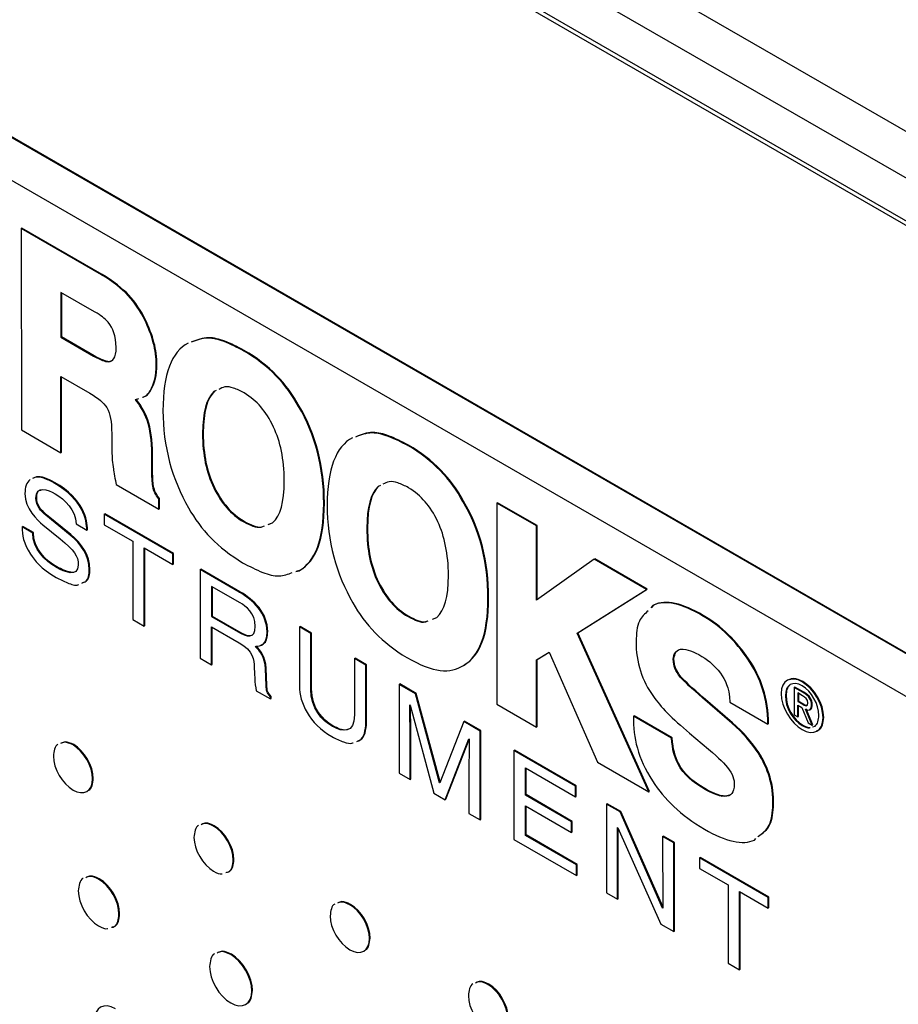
# Model space of a CAD drawing. Header units: inches. Extents: x 5.4 to 25.7, y 4.9 to 18.5.
# Tile 28 of 30: x 22.8 to 23.8, y 12.5 to 13.5. Entities that reach past the tile are written whole.
import ezdxf

# ---------------------------------------------------------------- set-up
doc = ezdxf.new("R2010")
doc.units = ezdxf.units.IN
doc.header["$LTSCALE"] = 2
doc.header["$MEASUREMENT"] = 0

msp = doc.modelspace()

# ---------------------------------------------------------------- linework, layer by layer
at = {"color": 7, "linetype": 'Continuous', "lineweight": 25}
for p, q in [((22.6729, 14.0488), (24.1837, 13.1766)), ((24.4785, 12.9574), (22.6096, 14.0363)), ((24.4785, 12.9125), (22.6075, 13.9926)), ((22.6129, 13.9847), (24.486, 12.9036)), ((24.2344, 12.6009), (22.6866, 13.4942)), ((24.2351, 12.6013), (22.6873, 13.4946)), ((22.6866, 13.4495), (24.2344, 12.5562)), ((22.8413, 13.3156), (22.842, 13.316)), ((22.8413, 13.3156), (22.8414, 13.105)), ((22.9252, 13.2673), (22.8413, 13.3156)), ((22.9259, 13.2677), (22.842, 13.316)), ((22.9252, 13.2673), (22.9259, 13.2677)), ((22.8827, 13.2489), (22.8826, 13.2021)), ((22.918, 13.2286), (22.8827, 13.2489)), ((22.8834, 13.2485), (22.8833, 13.2026)), ((22.953, 13.2456), (22.9537, 13.246)), ((22.9705, 13.2198), (22.9712, 13.2202)), ((22.8826, 13.2021), (22.8833, 13.2026)), ((22.8826, 13.2021), (22.917, 13.1823)), ((22.8833, 13.2026), (22.9177, 13.1827)), ((22.9794, 13.1962), (22.9801, 13.1966)), ((22.917, 13.1823), (22.9177, 13.1827)), ((23.0737, 13.1878), (23.0744, 13.1882)), ((22.9324, 13.1763), (22.9331, 13.1767)), ((22.9331, 13.1767), (22.9351, 13.1773)), ((22.9825, 13.1725), (22.9832, 13.1729)), ((22.8826, 13.1609), (22.9129, 13.1435)), ((22.8826, 13.0812), (22.8826, 13.1609)), ((22.8833, 13.0816), (22.8833, 13.1605)), ((22.9761, 13.146), (22.9768, 13.1465)), ((23.0452, 13.1461), (23.0428, 13.1451)), ((23.0428, 13.1451), (23.0435, 13.1455)), ((22.9606, 13.1368), (22.9641, 13.1379)), ((23.1314, 13.1294), (23.1321, 13.1298)), ((22.9728, 13.1152), (22.9735, 13.1156)), ((22.8414, 13.105), (22.8826, 13.0812)), ((22.9359, 13.1009), (22.9361, 13.0825)), ((23.0308, 13.1014), (23.0315, 13.1018)), ((23.2455, 13.0887), (23.2462, 13.0891)), ((22.8826, 13.0812), (22.8833, 13.0816)), ((22.9778, 13.0793), (22.9785, 13.0797)), ((22.9778, 13.0655), (22.9778, 13.0793)), ((22.9786, 13.0659), (22.9785, 13.0797)), ((22.9778, 13.0655), (22.9786, 13.0659)), ((22.8755, 13.0497), (22.8762, 13.0501)), ((22.9406, 13.0478), (22.9851, 13.0221)), ((23.217, 13.047), (23.2146, 13.0459)), ((22.9788, 13.0462), (22.9796, 13.0466)), ((23.0426, 13.0443), (23.0433, 13.0448)), ((23.2146, 13.0459), (23.2153, 13.0463)), ((22.8566, 13.0335), (22.8574, 13.0339)), ((22.9851, 13.033), (22.9858, 13.0334)), ((22.9851, 13.0221), (22.9851, 13.033)), ((22.9858, 13.0225), (22.9858, 13.0334)), ((23.1576, 13.0282), (23.1583, 13.0286)), ((23.3032, 13.0302), (23.3039, 13.0306)), ((23.3388, 13.0285), (23.3395, 13.0289)), ((23.3388, 13.0285), (23.3388, 12.8182)), ((23.3802, 13.0048), (23.3388, 13.0285)), ((23.3809, 13.0052), (23.3395, 13.0289)), ((22.8671, 13.0157), (22.8678, 13.0161)), ((22.8931, 12.9955), (22.8678, 13.0161)), ((22.9281, 13.0169), (22.9288, 13.0173)), ((22.9998, 12.9755), (22.9281, 13.0169)), ((22.9281, 13.0169), (22.9281, 13.0058)), ((23.0005, 12.9759), (22.9288, 13.0173)), ((22.9851, 13.0221), (22.9858, 13.0225)), ((22.8639, 13.0058), (22.882, 12.991)), ((22.8924, 12.9951), (22.8671, 13.0157)), ((22.8988, 13.0067), (22.91, 13.0002)), ((22.9281, 13.0058), (22.958, 12.9885)), ((23.074, 13.0088), (23.0748, 13.0093)), ((23.0995, 13.0061), (23.1042, 13.0079)), ((23.1002, 13.0065), (23.1029, 13.0075)), ((22.8421, 13.0037), (22.8428, 13.0041)), ((22.8533, 12.9972), (22.8421, 13.0037)), ((22.854, 12.9976), (22.8428, 13.0041)), ((22.8533, 12.9972), (22.854, 12.9976)), ((22.8924, 12.9951), (22.8931, 12.9955)), ((22.91, 13.0002), (22.9107, 13.0006)), ((23.2026, 13.0023), (23.2033, 13.0027)), ((23.3802, 13.0048), (23.3809, 13.0052)), ((23.3802, 12.9271), (23.3802, 13.0048)), ((23.3809, 12.9276), (23.3809, 13.0052)), ((22.958, 12.9885), (22.958, 12.9068)), ((22.9699, 12.9816), (22.9998, 12.9644)), ((22.9699, 12.8999), (22.9699, 12.9816)), ((22.9706, 12.9003), (22.9706, 12.9812)), ((22.9998, 12.9755), (23.0005, 12.9759)), ((22.9998, 12.9644), (22.9998, 12.9755)), ((23.0006, 12.9648), (23.0005, 12.9759)), ((22.9998, 12.9644), (23.0006, 12.9648)), ((23.4406, 12.9697), (23.3802, 12.9271)), ((23.4406, 12.9697), (23.4413, 12.9701)), ((23.4953, 12.9382), (23.4406, 12.9697)), ((23.496, 12.9386), (23.4413, 12.9701)), ((22.8777, 12.9614), (22.8784, 12.9618)), ((22.9124, 12.9587), (22.9131, 12.9591)), ((23.0284, 12.959), (23.0291, 12.9594)), ((23.0284, 12.959), (23.0284, 12.8662)), ((23.0693, 12.9354), (23.0284, 12.959)), ((23.07, 12.9358), (23.0291, 12.9594)), ((23.1286, 12.957), (23.1319, 12.9578)), ((23.1293, 12.9574), (23.1326, 12.9582)), ((23.2144, 12.9452), (23.2151, 12.9456)), ((23.0701, 12.9241), (23.0403, 12.9413)), ((23.0403, 12.9413), (23.0403, 12.9098)), ((23.0411, 12.9409), (23.0411, 12.9102)), ((23.0693, 12.9354), (23.07, 12.9358)), ((23.4227, 12.8925), (23.4953, 12.9382)), ((23.4234, 12.8929), (23.496, 12.9386)), ((23.4953, 12.9382), (23.496, 12.9386)), ((23.3294, 12.929), (23.3301, 12.9294)), ((23.5019, 12.9215), (23.4997, 12.9189)), ((23.5026, 12.9219), (23.5004, 12.9193)), ((23.5019, 12.9215), (23.5026, 12.9219)), ((22.958, 12.9068), (22.9699, 12.8999)), ((23.0403, 12.9098), (23.0411, 12.9102)), ((23.0403, 12.9098), (23.0681, 12.8938)), ((23.0411, 12.9102), (23.0688, 12.8942)), ((23.2458, 12.9097), (23.2466, 12.9101)), ((23.2713, 12.907), (23.276, 12.9087)), ((23.5538, 12.9106), (23.5545, 12.911)), ((22.9699, 12.8999), (22.9706, 12.9003)), ((23.0403, 12.8991), (23.0693, 12.8824)), ((23.0404, 12.8593), (23.0403, 12.8991)), ((23.0411, 12.8597), (23.0411, 12.8987)), ((23.0681, 12.8938), (23.0688, 12.8942)), ((23.0983, 12.8937), (23.099, 12.8941)), ((23.1322, 12.8991), (23.1329, 12.8995)), ((23.1322, 12.8991), (23.1322, 12.8372)), ((23.1441, 12.8922), (23.1322, 12.8991)), ((23.1448, 12.8926), (23.1329, 12.8995)), ((23.1441, 12.8922), (23.1448, 12.8926)), ((23.1449, 12.8341), (23.1448, 12.8926)), ((23.4227, 12.8925), (23.4234, 12.8929)), ((23.4982, 12.727), (23.4234, 12.8929)), ((23.1441, 12.8337), (23.1441, 12.8922)), ((23.4975, 12.7266), (23.4227, 12.8925)), ((23.3802, 12.8645), (23.3934, 12.8727)), ((23.3809, 12.8649), (23.3934, 12.8727)), ((23.3934, 12.8727), (23.444, 12.7575)), ((23.0284, 12.8662), (23.0404, 12.8593)), ((23.1898, 12.8658), (23.1905, 12.8662)), ((23.1898, 12.8658), (23.1898, 12.8071)), ((23.2018, 12.8589), (23.1898, 12.8658)), ((23.2025, 12.8593), (23.1905, 12.8662)), ((23.3802, 12.8645), (23.3809, 12.8649)), ((23.3802, 12.7943), (23.3802, 12.8645)), ((23.3809, 12.7947), (23.3809, 12.8649)), ((23.5232, 12.8653), (23.5239, 12.8657)), ((23.6012, 12.8652), (23.6019, 12.8656)), ((23.0404, 12.8593), (23.0411, 12.8597)), ((23.0966, 12.855), (23.0973, 12.8554)), ((23.0974, 12.8377), (23.0966, 12.855)), ((23.0981, 12.8381), (23.0973, 12.8554)), ((23.2018, 12.8589), (23.2025, 12.8593)), ((23.2018, 12.7987), (23.2018, 12.8589)), ((23.2025, 12.7991), (23.2025, 12.8593)), ((23.5309, 12.8461), (23.5316, 12.8465)), ((23.658, 12.8415), (23.6587, 12.8419)), ((23.0871, 12.8323), (23.1018, 12.8238)), ((23.0974, 12.8377), (23.0981, 12.8381)), ((23.1441, 12.8337), (23.1449, 12.8341)), ((23.2364, 12.8389), (23.2371, 12.8394)), ((23.2364, 12.8389), (23.2364, 12.7461)), ((23.2535, 12.8291), (23.2364, 12.8389)), ((23.2542, 12.8295), (23.2371, 12.8394)), ((23.6496, 12.8357), (23.6503, 12.8361)), ((23.6496, 12.8357), (23.6496, 12.807)), ((23.6591, 12.8303), (23.6496, 12.8357)), ((23.6598, 12.8307), (23.6503, 12.8361)), ((23.1018, 12.8259), (23.1025, 12.8263)), ((23.1018, 12.8238), (23.1018, 12.8259)), ((23.1018, 12.8238), (23.1025, 12.8242)), ((23.1025, 12.8242), (23.1025, 12.8263)), ((23.2535, 12.8291), (23.2542, 12.8295)), ((23.2787, 12.736), (23.2535, 12.8291)), ((23.2793, 12.7368), (23.2542, 12.8295)), ((23.5539, 12.8248), (23.5546, 12.8252)), ((23.5845, 12.7983), (23.5539, 12.8248)), ((23.5852, 12.7987), (23.5546, 12.8252)), ((23.6404, 12.8268), (23.6411, 12.8272)), ((23.6534, 12.8299), (23.6534, 12.821)), ((23.6585, 12.8269), (23.6534, 12.8299)), ((23.6534, 12.821), (23.6541, 12.8214)), ((23.6534, 12.821), (23.6579, 12.8184)), ((23.6541, 12.8295), (23.6541, 12.8214)), ((23.6541, 12.8214), (23.6586, 12.8188)), ((23.6591, 12.8303), (23.6598, 12.8307)), ((23.2477, 12.8174), (23.2479, 12.8173)), ((23.2479, 12.8173), (23.2728, 12.7251)), ((23.3388, 12.8182), (23.3802, 12.7943)), ((23.5823, 12.8203), (23.6222, 12.7973)), ((23.6534, 12.8173), (23.6577, 12.8148)), ((23.6534, 12.8048), (23.6534, 12.8173)), ((23.6541, 12.8052), (23.6541, 12.8169)), ((23.6577, 12.8148), (23.6643, 12.7985)), ((23.6579, 12.8184), (23.6586, 12.8188)), ((23.6685, 12.7961), (23.6615, 12.8128)), ((23.6693, 12.7965), (23.6622, 12.8132)), ((23.6661, 12.8124), (23.6669, 12.8129)), ((23.6679, 12.817), (23.6686, 12.8174)), ((23.3041, 12.7999), (23.279, 12.7359)), ((23.3041, 12.7999), (23.3048, 12.8003)), ((23.3211, 12.7901), (23.3041, 12.7999)), ((23.3218, 12.7905), (23.3048, 12.8003)), ((23.4815, 12.8056), (23.4822, 12.806)), ((23.5212, 12.7826), (23.4815, 12.8056)), ((23.5219, 12.783), (23.4822, 12.806)), ((23.6496, 12.807), (23.6534, 12.8048)), ((23.6534, 12.8048), (23.6541, 12.8052)), ((23.6798, 12.804), (23.6805, 12.8044)), ((23.1666, 12.7951), (23.1673, 12.7955)), ((23.2018, 12.7987), (23.2025, 12.7991)), ((23.2479, 12.7943), (23.2486, 12.7947)), ((23.2479, 12.7395), (23.2479, 12.7943)), ((23.2487, 12.7399), (23.2486, 12.7947)), ((23.3211, 12.7901), (23.3218, 12.7905)), ((23.3211, 12.6972), (23.3211, 12.7901)), ((23.3218, 12.6977), (23.3218, 12.7905)), ((23.3802, 12.7943), (23.3809, 12.7947)), ((23.5845, 12.7983), (23.5852, 12.7987)), ((23.6222, 12.7973), (23.6229, 12.7978)), ((23.658, 12.7958), (23.6587, 12.7962)), ((23.6643, 12.7985), (23.6685, 12.7961)), ((23.6685, 12.7961), (23.6693, 12.7965)), ((23.2846, 12.7183), (23.3095, 12.7819)), ((23.2854, 12.7187), (23.3098, 12.7811)), ((23.3095, 12.7819), (23.3098, 12.7817)), ((23.5212, 12.7826), (23.5219, 12.783)), ((23.5403, 12.7878), (23.5601, 12.7712)), ((22.8954, 12.7755), (22.8961, 12.7759)), ((23.3565, 12.7696), (23.3572, 12.77)), ((23.3565, 12.7696), (23.3565, 12.6768)), ((23.4209, 12.7324), (23.3565, 12.7696)), ((23.4216, 12.7328), (23.3572, 12.77)), ((23.3095, 12.7587), (23.3095, 12.7039)), ((23.6118, 12.7674), (23.6125, 12.7678)), ((23.3685, 12.7516), (23.4209, 12.7213)), ((23.3685, 12.7231), (23.3685, 12.7516)), ((23.3692, 12.7236), (23.3692, 12.7512)), ((23.444, 12.7575), (23.4975, 12.7266)), ((23.5278, 12.756), (23.5285, 12.7564)), ((22.9159, 12.7401), (22.9166, 12.7405)), ((23.2364, 12.7461), (23.2479, 12.7395)), ((23.2479, 12.7395), (23.2487, 12.7399)), ((23.2787, 12.736), (23.2791, 12.7363)), ((23.279, 12.7359), (23.2787, 12.736)), ((23.4209, 12.7324), (23.4216, 12.7328)), ((23.4209, 12.7213), (23.4209, 12.7324)), ((23.4216, 12.7217), (23.4216, 12.7328)), ((23.5554, 12.7296), (23.5561, 12.73)), ((23.2728, 12.7251), (23.2846, 12.7183)), ((23.2846, 12.7183), (23.2854, 12.7187)), ((23.3685, 12.7231), (23.3692, 12.7236)), ((23.4169, 12.6952), (23.3685, 12.7231)), ((23.4176, 12.6956), (23.3692, 12.7236)), ((23.4209, 12.7213), (23.4216, 12.7217)), ((23.4975, 12.7266), (23.4982, 12.727)), ((23.5733, 12.722), (23.574, 12.7224)), ((23.3685, 12.712), (23.4169, 12.6841)), ((23.3685, 12.681), (23.3685, 12.712)), ((23.3692, 12.6814), (23.3692, 12.7116)), ((23.4534, 12.7137), (23.4542, 12.7141)), ((23.4534, 12.7137), (23.4535, 12.6208)), ((23.4676, 12.7055), (23.4534, 12.7137)), ((23.4683, 12.7059), (23.4542, 12.7141)), ((23.6274, 12.713), (23.6281, 12.7134)), ((23.3095, 12.7039), (23.3211, 12.6972)), ((23.3211, 12.6972), (23.3218, 12.6977)), ((23.4676, 12.7055), (23.4683, 12.7059)), ((23.5118, 12.605), (23.4676, 12.7055)), ((23.5121, 12.6065), (23.4683, 12.7059)), ((23.0424, 12.6906), (23.0432, 12.691)), ((23.4169, 12.6952), (23.4176, 12.6956)), ((23.4169, 12.6841), (23.4169, 12.6952)), ((23.4176, 12.6845), (23.4176, 12.6956)), ((23.465, 12.6891), (23.4653, 12.689)), ((23.465, 12.6142), (23.465, 12.6891)), ((23.4653, 12.689), (23.5102, 12.5881)), ((23.4657, 12.6146), (23.4657, 12.688)), ((23.3565, 12.6768), (23.4218, 12.6391)), ((23.3685, 12.681), (23.3692, 12.6814)), ((23.4218, 12.6502), (23.3685, 12.681)), ((23.4225, 12.6506), (23.3692, 12.6814)), ((23.4169, 12.6841), (23.4176, 12.6845)), ((23.512, 12.6798), (23.5128, 12.6802)), ((23.5236, 12.6732), (23.512, 12.6798)), ((23.512, 12.6798), (23.5121, 12.6049)), ((23.5243, 12.6736), (23.5128, 12.6802)), ((23.6081, 12.6761), (23.6096, 12.6776)), ((23.5236, 12.6732), (23.5243, 12.6736)), ((23.5236, 12.5803), (23.5236, 12.6732)), ((23.5243, 12.5808), (23.5243, 12.6736)), ((23.063, 12.6552), (23.0637, 12.6557)), ((23.5507, 12.6575), (23.5514, 12.6579)), ((23.6225, 12.6161), (23.5507, 12.6575)), ((23.5507, 12.6575), (23.5507, 12.6464)), ((23.6232, 12.6165), (23.5514, 12.6579)), ((23.4218, 12.6502), (23.4225, 12.6506)), ((23.4218, 12.6391), (23.4218, 12.6502)), ((23.4225, 12.6395), (23.4225, 12.6506)), ((23.5507, 12.6464), (23.5806, 12.6291)), ((22.9222, 12.6351), (22.9229, 12.6355)), ((23.4218, 12.6391), (23.4225, 12.6395)), ((23.5806, 12.6291), (23.5806, 12.5474)), ((23.4535, 12.6208), (23.465, 12.6142)), ((23.465, 12.6142), (23.4657, 12.6146)), ((23.5926, 12.6223), (23.6225, 12.605)), ((23.5926, 12.5405), (23.5926, 12.6223)), ((23.5933, 12.541), (23.5933, 12.6218)), ((23.6225, 12.6161), (23.6232, 12.6165)), ((23.6225, 12.605), (23.6225, 12.6161)), ((23.6232, 12.6054), (23.6232, 12.6165)), ((23.1849, 12.6084), (23.1856, 12.6088)), ((23.5118, 12.605), (23.5121, 12.6051)), ((23.5121, 12.6049), (23.5118, 12.605)), ((23.6225, 12.605), (23.6232, 12.6054)), ((22.9435, 12.5984), (22.9442, 12.5988)), ((23.5102, 12.5881), (23.5236, 12.5803)), ((23.2054, 12.5731), (23.2061, 12.5735)), ((23.5236, 12.5803), (23.5243, 12.5808)), ((23.0603, 12.5563), (23.061, 12.5567)), ((23.5806, 12.5474), (23.5926, 12.5405)), ((23.5926, 12.5405), (23.5933, 12.541)), ((23.3294, 12.525), (23.3302, 12.5254)), ((23.0824, 12.5183), (23.0831, 12.5187))]:
    msp.add_line(p, q, dxfattribs=at)
for points in [[(22.953, 13.2456), (22.9468, 13.2525), (22.9368, 13.2603), (22.9252, 13.2673)], [(22.9537, 13.246), (22.9475, 13.2529), (22.9375, 13.2607), (22.9259, 13.2677)], [(22.9705, 13.2198), (22.9662, 13.2286), (22.9596, 13.2386), (22.953, 13.2456)], [(22.9712, 13.2202), (22.967, 13.229), (22.9603, 13.239), (22.9537, 13.246)], [(22.932, 13.2177), (22.9279, 13.2222), (22.9253, 13.2242), (22.918, 13.2286)], [(22.9406, 13.1912), (22.9402, 13.2036), (22.9375, 13.2109), (22.932, 13.2177)], [(22.9794, 13.1962), (22.9774, 13.2035), (22.9741, 13.2126), (22.9705, 13.2198)], [(22.9801, 13.1966), (22.9781, 13.2039), (22.9748, 13.213), (22.9712, 13.2202)], [(22.9324, 13.1763), (22.9374, 13.1765), (22.9403, 13.18), (22.9406, 13.1912)], [(22.9825, 13.1725), (22.9825, 13.1805), (22.9815, 13.1887), (22.9794, 13.1962)], [(22.9832, 13.1729), (22.9832, 13.1809), (22.9822, 13.1891), (22.9801, 13.1966)], [(23.0158, 13.1959), (22.9988, 13.1871), (22.9893, 13.1633), (22.9895, 13.1251)], [(22.917, 13.1823), (22.9245, 13.178), (22.9286, 13.1765), (22.9324, 13.1763)], [(22.9177, 13.1827), (22.9252, 13.1784), (22.9293, 13.1769), (22.9331, 13.1767)], [(23.1314, 13.1294), (23.1187, 13.1525), (23.0998, 13.1729), (23.0737, 13.1878)], [(23.1321, 13.1298), (23.1194, 13.1529), (23.1005, 13.1733), (23.0744, 13.1882)], [(22.9761, 13.146), (22.9801, 13.153), (22.9826, 13.1627), (22.9825, 13.1725)], [(22.9768, 13.1465), (22.9808, 13.1534), (22.9833, 13.1631), (22.9832, 13.1729)], [(22.9129, 13.1435), (22.923, 13.1374), (22.9268, 13.1341), (22.9308, 13.1283)], [(23.0428, 13.1451), (23.0346, 13.137), (23.0313, 13.1239), (23.0308, 13.1014)], [(23.0435, 13.1455), (23.0353, 13.1374), (23.032, 13.1243), (23.0315, 13.1018)], [(23.1052, 13.108), (23.0969, 13.1251), (23.0881, 13.1352), (23.0745, 13.1437)], [(22.9728, 13.1152), (22.9697, 13.1241), (22.9646, 13.1318), (22.9606, 13.1368)], [(22.9735, 13.1156), (22.9704, 13.1245), (22.9654, 13.1322), (22.9614, 13.1372)], [(23.1576, 13.0282), (23.1578, 13.0653), (23.1487, 13.1002), (23.1314, 13.1294)], [(23.1583, 13.0286), (23.1585, 13.0657), (23.1494, 13.1006), (23.1321, 13.1298)], [(22.9308, 13.1283), (22.9344, 13.1215), (22.9357, 13.1144), (22.9359, 13.1009)], [(22.9895, 13.1251), (22.9893, 13.0884), (22.9992, 13.0526), (23.0163, 13.0234)], [(22.9778, 13.0793), (22.9778, 13.0936), (22.9761, 13.1064), (22.9728, 13.1152)], [(22.9785, 13.0797), (22.9785, 13.094), (22.9768, 13.1068), (22.9735, 13.1156)], [(23.0308, 13.1014), (23.0312, 13.078), (23.0344, 13.0616), (23.0426, 13.0443)], [(23.0315, 13.1018), (23.0319, 13.0784), (23.0351, 13.062), (23.0433, 13.0448)], [(23.1163, 13.0519), (23.1163, 13.0746), (23.1122, 13.0927), (23.1052, 13.108)], [(23.1876, 13.0967), (23.1706, 13.088), (23.1611, 13.0641), (23.1613, 13.026)], [(23.3032, 13.0302), (23.2905, 13.0533), (23.2716, 13.0738), (23.2455, 13.0887)], [(23.3039, 13.0306), (23.2912, 13.0537), (23.2723, 13.0742), (23.2462, 13.0891)], [(22.9361, 13.0825), (22.9361, 13.0765), (22.9367, 13.0703), (22.9376, 13.0641)], [(22.9376, 13.0641), (22.938, 13.0611), (22.9395, 13.0529), (22.9406, 13.0478)], [(22.9788, 13.0462), (22.9782, 13.0498), (22.9778, 13.0563), (22.9778, 13.0655)], [(22.9796, 13.0466), (22.9789, 13.0502), (22.9786, 13.0567), (22.9786, 13.0659)], [(22.8566, 13.0335), (22.8566, 13.0476), (22.8693, 13.0425), (22.8768, 13.0382)], [(22.91, 13.0002), (22.9095, 13.0107), (22.9064, 13.0318), (22.8755, 13.0497)], [(22.9107, 13.0006), (22.9102, 13.0111), (22.9071, 13.0323), (22.8762, 13.0501)], [(23.1042, 13.0079), (23.1123, 13.0155), (23.1163, 13.0291), (23.1163, 13.0519)], [(22.8451, 13.0386), (22.8451, 13.0224), (22.8581, 13.0106), (22.8639, 13.0058)], [(22.8768, 13.0382), (22.8868, 13.0324), (22.8981, 13.0214), (22.8988, 13.0067)], [(22.9851, 13.033), (22.9817, 13.0375), (22.9798, 13.0404), (22.9788, 13.0462)], [(22.9858, 13.0334), (22.9824, 13.038), (22.9805, 13.0408), (22.9796, 13.0466)], [(23.0426, 13.0443), (23.0511, 13.0279), (23.06, 13.0172), (23.074, 13.0088)], [(23.0433, 13.0448), (23.0518, 13.0283), (23.0607, 13.0176), (23.0748, 13.0093)], [(23.2146, 13.0459), (23.2064, 13.0378), (23.2031, 13.0248), (23.2026, 13.0023)], [(23.2153, 13.0463), (23.2071, 13.0382), (23.2038, 13.0252), (23.2033, 13.0027)], [(23.277, 13.0089), (23.2687, 13.026), (23.2599, 13.036), (23.2463, 13.0446)], [(22.8671, 13.0157), (22.8619, 13.02), (22.8566, 13.0257), (22.8566, 13.0335)], [(22.8678, 13.0161), (22.8627, 13.0204), (22.8574, 13.0261), (22.8574, 13.0339)], [(23.1319, 12.9578), (23.1486, 12.9672), (23.1574, 12.9896), (23.1576, 13.0282)], [(23.1326, 12.9582), (23.1493, 12.9676), (23.1581, 12.99), (23.1583, 13.0286)], [(23.3294, 12.929), (23.3296, 12.9661), (23.3205, 13.0011), (23.3032, 13.0302)], [(23.3301, 12.9294), (23.3303, 12.9665), (23.3212, 13.0015), (23.3039, 13.0306)], [(23.0163, 13.0234), (23.029, 13.0005), (23.0468, 12.9817), (23.0728, 12.9661)], [(23.1613, 13.026), (23.1611, 12.9892), (23.171, 12.9535), (23.188, 12.9243)], [(23.288, 12.9527), (23.288, 12.9754), (23.284, 12.9936), (23.277, 13.0089)], [(22.8421, 13.0037), (22.8421, 12.995), (22.8436, 12.9864), (22.8511, 12.9749)], [(22.8777, 12.9614), (22.8664, 12.9679), (22.8533, 12.9804), (22.8533, 12.9972)], [(22.8784, 12.9618), (22.8671, 12.9684), (22.854, 12.9808), (22.854, 12.9976)], [(22.9131, 12.9591), (22.9131, 12.9738), (22.9045, 12.9861), (22.8931, 12.9955)], [(23.2026, 13.0023), (23.203, 12.9788), (23.2062, 12.9625), (23.2144, 12.9452)], [(23.2033, 13.0027), (23.2037, 12.9792), (23.2069, 12.9629), (23.2151, 12.9456)], [(22.882, 12.991), (22.8965, 12.979), (22.9009, 12.9734), (22.9009, 12.9637)], [(22.9124, 12.9587), (22.9124, 12.9734), (22.9038, 12.9856), (22.8924, 12.9951)], [(22.8511, 12.9749), (22.8551, 12.9689), (22.8615, 12.9601), (22.8778, 12.9506)], [(22.9009, 12.9637), (22.9009, 12.9504), (22.8863, 12.9564), (22.8777, 12.9614)], [(23.2144, 12.9452), (23.2229, 12.9287), (23.2318, 12.9181), (23.2458, 12.9097)], [(23.2151, 12.9456), (23.2236, 12.9291), (23.2325, 12.9185), (23.2466, 12.9101)], [(23.276, 12.9087), (23.2841, 12.9164), (23.2881, 12.93), (23.288, 12.9527)], [(23.0983, 12.8937), (23.0983, 12.9133), (23.0838, 12.927), (23.0693, 12.9354)], [(23.099, 12.8941), (23.099, 12.9137), (23.0845, 12.9274), (23.07, 12.9358)], [(23.086, 12.8995), (23.086, 12.9138), (23.0761, 12.9207), (23.0701, 12.9241)], [(23.188, 12.9243), (23.2008, 12.9014), (23.2186, 12.8825), (23.2446, 12.867)], [(23.3037, 12.8587), (23.3204, 12.8681), (23.3292, 12.8905), (23.3294, 12.929)], [(23.3044, 12.8591), (23.3211, 12.8685), (23.3299, 12.8909), (23.3301, 12.9294)], [(23.5538, 12.9106), (23.5319, 12.9232), (23.515, 12.9277), (23.5019, 12.9215)], [(23.5545, 12.911), (23.5326, 12.9236), (23.5157, 12.9281), (23.5026, 12.9219)], [(23.6012, 12.8652), (23.5885, 12.8838), (23.573, 12.8995), (23.5538, 12.9106)], [(23.6019, 12.8656), (23.5893, 12.8842), (23.5737, 12.8999), (23.5545, 12.911)], [(23.0681, 12.8938), (23.0768, 12.8888), (23.086, 12.8858), (23.086, 12.8995)], [(23.086, 12.8785), (23.0917, 12.8788), (23.0983, 12.8799), (23.0983, 12.8937)], [(23.0693, 12.8824), (23.0836, 12.8741), (23.085, 12.8644), (23.085, 12.8567)], [(23.4842, 12.884), (23.484, 12.8622), (23.4907, 12.8425), (23.5024, 12.8261)], [(23.0966, 12.855), (23.0961, 12.8682), (23.0911, 12.8734), (23.086, 12.8785)], [(23.0973, 12.8554), (23.0968, 12.8686), (23.0918, 12.8738), (23.0867, 12.8789)], [(23.5232, 12.8653), (23.5237, 12.8704), (23.5249, 12.874), (23.5308, 12.8757)], [(23.5308, 12.8757), (23.5384, 12.8758), (23.5438, 12.8736), (23.5531, 12.8682)], [(23.2446, 12.867), (23.2724, 12.8508), (23.29, 12.8498), (23.3037, 12.8587)], [(23.5309, 12.8461), (23.5247, 12.8539), (23.5235, 12.8575), (23.5232, 12.8653)], [(23.5316, 12.8465), (23.5254, 12.8544), (23.5242, 12.8579), (23.5239, 12.8657)], [(23.5531, 12.8682), (23.5618, 12.8624), (23.5657, 12.8592), (23.5725, 12.8507)], [(23.6222, 12.7973), (23.6222, 12.8233), (23.6143, 12.8459), (23.6012, 12.8652)], [(23.6229, 12.7978), (23.6229, 12.8237), (23.615, 12.8463), (23.6019, 12.8656)], [(23.085, 12.8567), (23.085, 12.8533), (23.0854, 12.8389), (23.0871, 12.8323)], [(23.5539, 12.8248), (23.5425, 12.8346), (23.5348, 12.8417), (23.5309, 12.8461)], [(23.5546, 12.8252), (23.5432, 12.835), (23.5355, 12.8421), (23.5316, 12.8465)], [(23.5725, 12.8507), (23.5777, 12.8429), (23.5814, 12.8368), (23.5823, 12.8203)], [(23.658, 12.8415), (23.6461, 12.8483), (23.636, 12.8436), (23.636, 12.8293)], [(23.658, 12.8373), (23.6481, 12.843), (23.6404, 12.8386), (23.6404, 12.8268)], [(23.6798, 12.804), (23.6798, 12.8183), (23.6697, 12.8347), (23.658, 12.8415)], [(23.6805, 12.8044), (23.6805, 12.8187), (23.6704, 12.8351), (23.6587, 12.8419)], [(23.1018, 12.8259), (23.0981, 12.8302), (23.0975, 12.8325), (23.0974, 12.8377)], [(23.1025, 12.8263), (23.0988, 12.8306), (23.0982, 12.8329), (23.0981, 12.8381)], [(23.1322, 12.8372), (23.1322, 12.8198), (23.1424, 12.7979), (23.1662, 12.7842)], [(23.1666, 12.7951), (23.1558, 12.8013), (23.1441, 12.8136), (23.1441, 12.8337)], [(23.1673, 12.7955), (23.1566, 12.8017), (23.1449, 12.814), (23.1449, 12.8341)], [(23.6755, 12.8065), (23.6754, 12.8183), (23.6677, 12.8317), (23.658, 12.8373)], [(23.5024, 12.8261), (23.5092, 12.8162), (23.5223, 12.803), (23.5403, 12.7878)], [(23.636, 12.8293), (23.636, 12.8148), (23.6461, 12.7985), (23.658, 12.7916)], [(23.6404, 12.8268), (23.6404, 12.8148), (23.6481, 12.8015), (23.658, 12.7958)], [(23.6411, 12.8272), (23.6411, 12.8152), (23.6488, 12.8019), (23.6587, 12.7962)], [(23.664, 12.8196), (23.664, 12.8231), (23.6612, 12.8254), (23.6585, 12.8269)], [(23.6679, 12.817), (23.6679, 12.8227), (23.665, 12.8269), (23.6591, 12.8303)], [(23.6686, 12.8174), (23.6686, 12.8231), (23.6657, 12.8273), (23.6598, 12.8307)], [(23.2479, 12.7943), (23.2479, 12.797), (23.2477, 12.8089), (23.2477, 12.8174)], [(23.6579, 12.8184), (23.6611, 12.8165), (23.664, 12.8151), (23.664, 12.8196)], [(23.6615, 12.8128), (23.6651, 12.8112), (23.6679, 12.8119), (23.6679, 12.817)], [(23.1898, 12.8071), (23.1898, 12.787), (23.1775, 12.7888), (23.1666, 12.7951)], [(23.4815, 12.8056), (23.4812, 12.7823), (23.4861, 12.7623), (23.5015, 12.7379)], [(23.658, 12.7916), (23.6697, 12.7848), (23.6798, 12.7896), (23.6798, 12.804)], [(23.6118, 12.7674), (23.6054, 12.7775), (23.596, 12.7879), (23.5845, 12.7983)], [(23.6125, 12.7678), (23.6061, 12.7779), (23.5967, 12.7883), (23.5852, 12.7987)], [(23.658, 12.7958), (23.6607, 12.7942), (23.6633, 12.7934), (23.6656, 12.7933)], [(23.6587, 12.7962), (23.6614, 12.7946), (23.664, 12.7938), (23.6663, 12.7937)], [(23.3098, 12.7817), (23.3098, 12.7731), (23.3095, 12.7614), (23.3095, 12.7587)], [(23.5278, 12.756), (23.5241, 12.7634), (23.5224, 12.7705), (23.5212, 12.7826)], [(23.5285, 12.7564), (23.5249, 12.7638), (23.5231, 12.7709), (23.5219, 12.783)], [(22.9159, 12.7401), (22.9159, 12.7531), (22.9067, 12.769), (22.8954, 12.7755)], [(22.9166, 12.7405), (22.9166, 12.7535), (22.9074, 12.7694), (22.8961, 12.7759)], [(23.5601, 12.7712), (23.5714, 12.7615), (23.5769, 12.756), (23.5818, 12.7496)], [(22.8749, 12.7638), (22.8749, 12.7508), (22.8841, 12.735), (22.8954, 12.7284)], [(23.6274, 12.713), (23.6279, 12.7329), (23.6223, 12.7511), (23.6118, 12.7674)], [(23.6281, 12.7134), (23.6286, 12.7333), (23.623, 12.7515), (23.6125, 12.7678)], [(23.5554, 12.7296), (23.5432, 12.737), (23.5344, 12.744), (23.5278, 12.756)], [(23.5561, 12.73), (23.5439, 12.7374), (23.5351, 12.7444), (23.5285, 12.7564)], [(23.5818, 12.7496), (23.5864, 12.7429), (23.5876, 12.7374), (23.5868, 12.7313)], [(22.8954, 12.7284), (22.9067, 12.7219), (22.9159, 12.7271), (22.9159, 12.7401)], [(23.5015, 12.7379), (23.5141, 12.7186), (23.5303, 12.7024), (23.5559, 12.6873)], [(23.5733, 12.722), (23.5687, 12.723), (23.5638, 12.725), (23.5554, 12.7296)], [(23.574, 12.7224), (23.5694, 12.7234), (23.5645, 12.7254), (23.5561, 12.73)], [(23.5868, 12.7313), (23.5859, 12.7239), (23.5823, 12.7206), (23.5733, 12.722)], [(23.063, 12.6552), (23.063, 12.6682), (23.0538, 12.6841), (23.0424, 12.6906)], [(23.0637, 12.6557), (23.0637, 12.6686), (23.0545, 12.6845), (23.0432, 12.691)], [(23.5559, 12.6873), (23.5777, 12.6746), (23.5963, 12.6704), (23.6081, 12.6761)], [(23.0219, 12.6789), (23.0219, 12.6659), (23.0311, 12.6501), (23.0425, 12.6436)], [(22.9435, 12.5984), (22.9435, 12.6119), (22.934, 12.6284), (22.9222, 12.6351)], [(22.9442, 12.5988), (22.9442, 12.6123), (22.9347, 12.6288), (22.9229, 12.6355)], [(22.9009, 12.623), (22.9009, 12.6095), (22.9105, 12.5931), (22.9222, 12.5863)], [(23.2054, 12.5731), (23.2054, 12.5861), (23.1962, 12.6019), (23.1849, 12.6084)], [(23.2061, 12.5735), (23.2061, 12.5865), (23.1969, 12.6023), (23.1856, 12.6088)], [(23.1643, 12.5967), (23.1643, 12.5837), (23.1735, 12.5679), (23.1849, 12.5614)], [(23.1849, 12.5614), (23.1962, 12.5548), (23.2054, 12.5601), (23.2054, 12.5731)], [(23.0824, 12.5183), (23.0824, 12.5322), (23.0725, 12.5493), (23.0603, 12.5563)], [(23.0831, 12.5187), (23.0831, 12.5327), (23.0732, 12.5497), (23.061, 12.5567)], [(23.0383, 12.5437), (23.0383, 12.5298), (23.0482, 12.5127), (23.0603, 12.5057)], [(23.35, 12.4896), (23.35, 12.5026), (23.3408, 12.5184), (23.3294, 12.525)], [(23.3507, 12.49), (23.3507, 12.503), (23.3415, 12.5189), (23.3302, 12.5254)], [(23.0603, 12.5057), (23.0725, 12.4987), (23.0824, 12.5043), (23.0824, 12.5183)], [(23.3089, 12.5133), (23.3089, 12.5003), (23.3181, 12.4844), (23.3295, 12.4779)], [(22.9399, 12.4996), (22.9277, 12.5066), (22.9178, 12.5011), (22.9178, 12.4871)]]:
    msp.add_open_spline(points, degree=3, dxfattribs=at)
for points, knots in [([(23.0744, 13.1882), (23.0676, 13.1917), (23.055, 13.1983), (23.0355, 13.2032), (23.0253, 13.1992), (23.0198, 13.1971)], [0, 0, 0, 0, 0.341178, 0.640146, 1, 1, 1, 1]), ([(23.0737, 13.1878), (23.0669, 13.1913), (23.0542, 13.1979), (23.0347, 13.2028), (23.0246, 13.1988), (23.0191, 13.1967)], [0, 0, 0, 0, 0.341178, 0.640146, 1, 1, 1, 1]), ([(23.0745, 13.1437), (23.0708, 13.1456), (23.0638, 13.1492), (23.0542, 13.1509), (23.0499, 13.1484), (23.0478, 13.1472)], [0, 0, 0, 0, 0.381522, 0.709539, 1, 1, 1, 1]), ([(22.968, 13.1392), (22.969, 13.1395), (22.9725, 13.1404), (22.9746, 13.1437), (22.9761, 13.146)], [0, 0, 0, 0, 0.293386, 1, 1, 1, 1]), ([(22.9687, 13.1397), (22.9697, 13.1399), (22.9732, 13.1408), (22.9753, 13.1441), (22.9768, 13.1465)], [0, 0, 0, 0, 0.293386, 1, 1, 1, 1]), ([(23.2455, 13.0887), (23.2387, 13.0922), (23.226, 13.0987), (23.2065, 13.1036), (23.1964, 13.0997), (23.1909, 13.0975)], [0, 0, 0, 0, 0.341152, 0.640079, 1, 1, 1, 1]), ([(23.2462, 13.0891), (23.2394, 13.0926), (23.2267, 13.0992), (23.2072, 13.104), (23.1971, 13.1001), (23.1916, 13.0979)], [0, 0, 0, 0, 0.341152, 0.640079, 1, 1, 1, 1]), ([(22.8506, 13.0531), (22.8489, 13.0513), (22.8457, 13.0479), (22.8453, 13.0416), (22.8451, 13.0386)], [0, 0, 0, 0, 0.503444, 1, 1, 1, 1]), ([(22.8755, 13.0497), (22.8719, 13.0515), (22.8654, 13.0548), (22.8575, 13.0562), (22.8543, 13.0547), (22.8532, 13.0542)], [0, 0, 0, 0, 0.450631, 0.822136, 1, 1, 1, 1]), ([(22.8762, 13.0501), (22.8726, 13.0519), (22.8661, 13.0552), (22.8583, 13.0566), (22.855, 13.0551), (22.8539, 13.0546)], [0, 0, 0, 0, 0.4506311, 0.8221356, 1, 1, 1, 1]), ([(23.2463, 13.0446), (23.2426, 13.0465), (23.2356, 13.05), (23.226, 13.0518), (23.2216, 13.0493), (23.2196, 13.0481)], [0, 0, 0, 0, 0.381522, 0.709539, 1, 1, 1, 1]), ([(22.8574, 13.0339), (22.8575, 13.0355), (22.8577, 13.0383), (22.8592, 13.0417), (22.8613, 13.0421), (22.8624, 13.0423)], [0, 0, 0, 0, 0.3598933, 0.6713705, 1, 1, 1, 1]), ([(23.074, 13.0088), (23.0805, 13.0056), (23.0887, 13.0015), (23.0945, 13.0041), (23.0956, 13.0047)], [0, 0, 0, 0, 0.7975367, 1, 1, 1, 1]), ([(23.0748, 13.0093), (23.0813, 13.0058), (23.0888, 13.0019), (23.0941, 13.0042), (23.0948, 13.0045)], [0, 0, 0, 0, 0.87108, 1, 1, 1, 1]), ([(23.0728, 12.9661), (23.0798, 12.9624), (23.0928, 12.9556), (23.1113, 12.9506), (23.1203, 12.9542), (23.1246, 12.9559)], [0, 0, 0, 0, 0.378473, 0.69864, 1, 1, 1, 1]), ([(22.8971, 12.9565), (22.8969, 12.9564), (22.8958, 12.9558), (22.8897, 12.9562), (22.8834, 12.9593), (22.8784, 12.9618)], [0, 0, 0, 0, 0.038211, 0.229382, 1, 1, 1, 1]), ([(22.9048, 12.9449), (22.9064, 12.9454), (22.9096, 12.9463), (22.9119, 12.9517), (22.9123, 12.9563), (22.9124, 12.9587)], [0, 0, 0, 0, 0.322423, 0.641319, 1, 1, 1, 1]), ([(22.9055, 12.9453), (22.9071, 12.9458), (22.9103, 12.9467), (22.9127, 12.9521), (22.913, 12.9567), (22.9131, 12.9591)], [0, 0, 0, 0, 0.322423, 0.641319, 1, 1, 1, 1]), ([(22.8778, 12.9506), (22.8817, 12.9487), (22.8895, 12.9449), (22.8979, 12.9418), (22.9009, 12.9432), (22.901, 12.9432)], [0, 0, 0, 0, 0.494463, 0.988604, 1, 1, 1, 1]), ([(23.497, 12.9158), (23.4934, 12.9127), (23.4855, 12.9059), (23.4846, 12.8918), (23.4842, 12.884)], [0, 0, 0, 0, 0.44962, 1, 1, 1, 1]), ([(23.2458, 12.9097), (23.2524, 12.9064), (23.2602, 12.9023), (23.2657, 12.9048), (23.2667, 12.9053)], [0, 0, 0, 0, 0.8329527, 1, 1, 1, 1]), ([(23.2466, 12.9101), (23.2531, 12.9067), (23.2606, 12.9028), (23.2659, 12.9051), (23.2666, 12.9054)], [0, 0, 0, 0, 0.871283, 1, 1, 1, 1]), ([(23.0688, 12.8942), (23.0709, 12.8931), (23.0751, 12.8909), (23.0798, 12.8895), (23.0817, 12.8902), (23.082, 12.8903)], [0, 0, 0, 0, 0.472562, 0.915266, 1, 1, 1, 1]), ([(23.0923, 12.8801), (23.0936, 12.8807), (23.0962, 12.8819), (23.0986, 12.8869), (23.0989, 12.8915), (23.099, 12.8941)], [0, 0, 0, 0, 0.289541, 0.606584, 1, 1, 1, 1]), ([(23.5239, 12.8657), (23.5244, 12.8683), (23.5251, 12.8722), (23.5279, 12.8747), (23.5293, 12.8752), (23.5298, 12.8754)], [0, 0, 0, 0, 0.576905, 0.840717, 1, 1, 1, 1]), ([(23.6587, 12.8419), (23.6554, 12.8435), (23.65, 12.846), (23.646, 12.8443), (23.6445, 12.8436)], [0, 0, 0, 0, 0.6148935, 1, 1, 1, 1]), ([(23.6451, 12.8382), (23.6439, 12.8369), (23.6416, 12.8342), (23.6413, 12.8296), (23.6411, 12.8272)], [0, 0, 0, 0, 0.482953, 1, 1, 1, 1]), ([(23.2486, 12.7947), (23.2486, 12.7961), (23.2486, 12.7997), (23.2485, 12.8067), (23.2484, 12.8122), (23.2484, 12.8155)], [0, 0, 0, 0, 0.199656, 0.526652, 1, 1, 1, 1]), ([(23.6586, 12.8188), (23.6594, 12.8183), (23.6608, 12.8175), (23.6625, 12.817), (23.6635, 12.817), (23.6637, 12.8172), (23.6637, 12.8172)], [0, 0, 0, 0, 0.429977, 0.802894, 0.972113, 1, 1, 1, 1]), ([(23.6668, 12.813), (23.6669, 12.813), (23.6677, 12.8131), (23.6684, 12.8147), (23.6686, 12.8165), (23.6686, 12.8174)], [0, 0, 0, 0, 0.080768, 0.501091, 1, 1, 1, 1]), ([(23.6687, 12.7944), (23.6697, 12.7946), (23.6723, 12.7952), (23.6748, 12.7996), (23.6752, 12.8042), (23.6755, 12.8065)], [0, 0, 0, 0, 0.218733, 0.595797, 1, 1, 1, 1]), ([(23.6727, 12.7904), (23.6736, 12.7906), (23.6766, 12.7912), (23.6797, 12.7961), (23.6802, 12.8016), (23.6805, 12.8044)], [0, 0, 0, 0, 0.180116, 0.578138, 1, 1, 1, 1]), ([(23.1835, 12.792), (23.1828, 12.7917), (23.1802, 12.7907), (23.1746, 12.7918), (23.1697, 12.7943), (23.1673, 12.7955)], [0, 0, 0, 0, 0.158022, 0.578038, 1, 1, 1, 1]), ([(23.1921, 12.7792), (23.1931, 12.7795), (23.1969, 12.7806), (23.2008, 12.7873), (23.2014, 12.7948), (23.2018, 12.7987)], [0, 0, 0, 0, 0.154921, 0.57194, 1, 1, 1, 1]), ([(23.1928, 12.7796), (23.1939, 12.7799), (23.1976, 12.7811), (23.2015, 12.7877), (23.2022, 12.7953), (23.2025, 12.7991)], [0, 0, 0, 0, 0.154921, 0.57194, 1, 1, 1, 1]), ([(23.1662, 12.7842), (23.1703, 12.7822), (23.1777, 12.7785), (23.1855, 12.7766), (23.1882, 12.7777), (23.1883, 12.7777)], [0, 0, 0, 0, 0.5354931, 0.9849412, 1, 1, 1, 1]), ([(22.8797, 12.7761), (22.8796, 12.7761), (22.8778, 12.7755), (22.8757, 12.7713), (22.8752, 12.7663), (22.8749, 12.7638)], [0, 0, 0, 0, 0.003446, 0.493348, 1, 1, 1, 1]), ([(22.8954, 12.7755), (22.8923, 12.777), (22.8873, 12.7793), (22.8837, 12.7776), (22.8824, 12.777)], [0, 0, 0, 0, 0.634266, 1, 1, 1, 1]), ([(22.8961, 12.7759), (22.893, 12.7774), (22.888, 12.7797), (22.8844, 12.778), (22.8831, 12.7774)], [0, 0, 0, 0, 0.634266, 1, 1, 1, 1]), ([(22.9118, 12.7282), (22.9119, 12.7282), (22.9137, 12.7288), (22.9157, 12.733), (22.9163, 12.738), (22.9166, 12.7405)], [0, 0, 0, 0, 0.004184, 0.493806, 1, 1, 1, 1]), ([(23.5818, 12.7229), (23.5809, 12.7226), (23.5786, 12.7218), (23.5758, 12.7222), (23.574, 12.7224)], [0, 0, 0, 0, 0.3608664, 1, 1, 1, 1]), ([(23.6116, 12.6797), (23.6163, 12.683), (23.6256, 12.6897), (23.6268, 12.7052), (23.6274, 12.713)], [0, 0, 0, 0, 0.4951093, 1, 1, 1, 1]), ([(23.6124, 12.6801), (23.617, 12.6835), (23.6263, 12.6902), (23.6275, 12.7056), (23.6281, 12.7134)], [0, 0, 0, 0, 0.4951093, 1, 1, 1, 1]), ([(23.0267, 12.6912), (23.0267, 12.6912), (23.0249, 12.6907), (23.0228, 12.6865), (23.0222, 12.6815), (23.0219, 12.6789)], [0, 0, 0, 0, 0.004172, 0.493755, 1, 1, 1, 1]), ([(23.0424, 12.6906), (23.0393, 12.6921), (23.0344, 12.6944), (23.0308, 12.6927), (23.0295, 12.6921)], [0, 0, 0, 0, 0.634927, 1, 1, 1, 1]), ([(23.0432, 12.691), (23.04, 12.6925), (23.0351, 12.6948), (23.0315, 12.6931), (23.0302, 12.6925)], [0, 0, 0, 0, 0.634927, 1, 1, 1, 1]), ([(23.0561, 12.6425), (23.0571, 12.6427), (23.06, 12.6433), (23.0629, 12.648), (23.0634, 12.6531), (23.0637, 12.6557)], [0, 0, 0, 0, 0.20045, 0.59355, 1, 1, 1, 1]), ([(23.0554, 12.6421), (23.0564, 12.6423), (23.0593, 12.6429), (23.0622, 12.6476), (23.0627, 12.6527), (23.063, 12.6552)], [0, 0, 0, 0, 0.20045, 0.59355, 1, 1, 1, 1]), ([(22.906, 12.6358), (22.9059, 12.6358), (22.904, 12.6352), (22.9018, 12.6308), (22.9013, 12.6256), (22.9009, 12.623)], [0, 0, 0, 0, 0.008401, 0.495828, 1, 1, 1, 1]), ([(22.9222, 12.6351), (22.919, 12.6367), (22.9139, 12.6391), (22.9101, 12.6373), (22.9087, 12.6367)], [0, 0, 0, 0, 0.632086, 1, 1, 1, 1]), ([(22.9229, 12.6355), (22.9197, 12.6371), (22.9146, 12.6395), (22.9108, 12.6377), (22.9094, 12.6371)], [0, 0, 0, 0, 0.632086, 1, 1, 1, 1]), ([(23.0425, 12.6436), (23.0457, 12.6418), (23.049, 12.64), (23.0514, 12.6408), (23.0515, 12.6408)], [0, 0, 0, 0, 0.97169, 1, 1, 1, 1]), ([(23.1691, 12.6091), (23.1691, 12.6091), (23.1673, 12.6085), (23.1652, 12.6043), (23.1646, 12.5993), (23.1643, 12.5967)], [0, 0, 0, 0, 0.003241, 0.493262, 1, 1, 1, 1]), ([(23.1849, 12.6084), (23.1817, 12.6099), (23.1768, 12.6122), (23.1732, 12.6105), (23.1719, 12.6099)], [0, 0, 0, 0, 0.634127, 1, 1, 1, 1]), ([(23.1856, 12.6088), (23.1824, 12.6103), (23.1775, 12.6126), (23.1739, 12.611), (23.1726, 12.6103)], [0, 0, 0, 0, 0.634127, 1, 1, 1, 1]), ([(22.9358, 12.5848), (22.9368, 12.585), (22.9397, 12.5856), (22.9427, 12.5905), (22.9433, 12.5957), (22.9435, 12.5984)], [0, 0, 0, 0, 0.198024, 0.592366, 1, 1, 1, 1]), ([(22.9365, 12.5852), (22.9375, 12.5854), (22.9405, 12.586), (22.9434, 12.5909), (22.944, 12.5961), (22.9442, 12.5988)], [0, 0, 0, 0, 0.198024, 0.592366, 1, 1, 1, 1]), ([(22.9222, 12.5863), (22.9256, 12.5845), (22.9291, 12.5826), (22.9317, 12.5835), (22.9318, 12.5835)], [0, 0, 0, 0, 0.947848, 1, 1, 1, 1]), ([(23.2013, 12.5611), (23.2013, 12.5611), (23.2032, 12.5617), (23.2052, 12.5659), (23.2058, 12.5709), (23.2061, 12.5735)], [0, 0, 0, 0, 0.003794, 0.493449, 1, 1, 1, 1]), ([(23.0435, 12.557), (23.0435, 12.557), (23.0415, 12.5564), (23.0392, 12.5518), (23.0386, 12.5465), (23.0383, 12.5437)], [0, 0, 0, 0, 0.01171, 0.497508, 1, 1, 1, 1]), ([(23.0603, 12.5563), (23.057, 12.5579), (23.0516, 12.5604), (23.0477, 12.5586), (23.0463, 12.5579)], [0, 0, 0, 0, 0.628827, 1, 1, 1, 1]), ([(23.061, 12.5567), (23.0577, 12.5583), (23.0523, 12.5608), (23.0484, 12.559), (23.047, 12.5583)], [0, 0, 0, 0, 0.628827, 1, 1, 1, 1]), ([(23.3137, 12.5256), (23.3137, 12.5256), (23.3119, 12.525), (23.3098, 12.5208), (23.3092, 12.5158), (23.3089, 12.5133)], [0, 0, 0, 0, 0.003377, 0.493317, 1, 1, 1, 1]), ([(23.3294, 12.525), (23.3263, 12.5265), (23.3214, 12.5288), (23.3178, 12.5271), (23.3165, 12.5265)], [0, 0, 0, 0, 0.63424, 1, 1, 1, 1]), ([(23.3302, 12.5254), (23.327, 12.5269), (23.3221, 12.5292), (23.3185, 12.5275), (23.3172, 12.5269)], [0, 0, 0, 0, 0.63424, 1, 1, 1, 1]), ([(23.0779, 12.5054), (23.0779, 12.5054), (23.0799, 12.506), (23.0822, 12.5106), (23.0828, 12.5159), (23.0831, 12.5187)], [0, 0, 0, 0, 0.012954, 0.498249, 1, 1, 1, 1])]:
    msp.add_open_spline(points, degree=3, knots=knots, dxfattribs=at)

doc.saveas('drawing.dxf')
